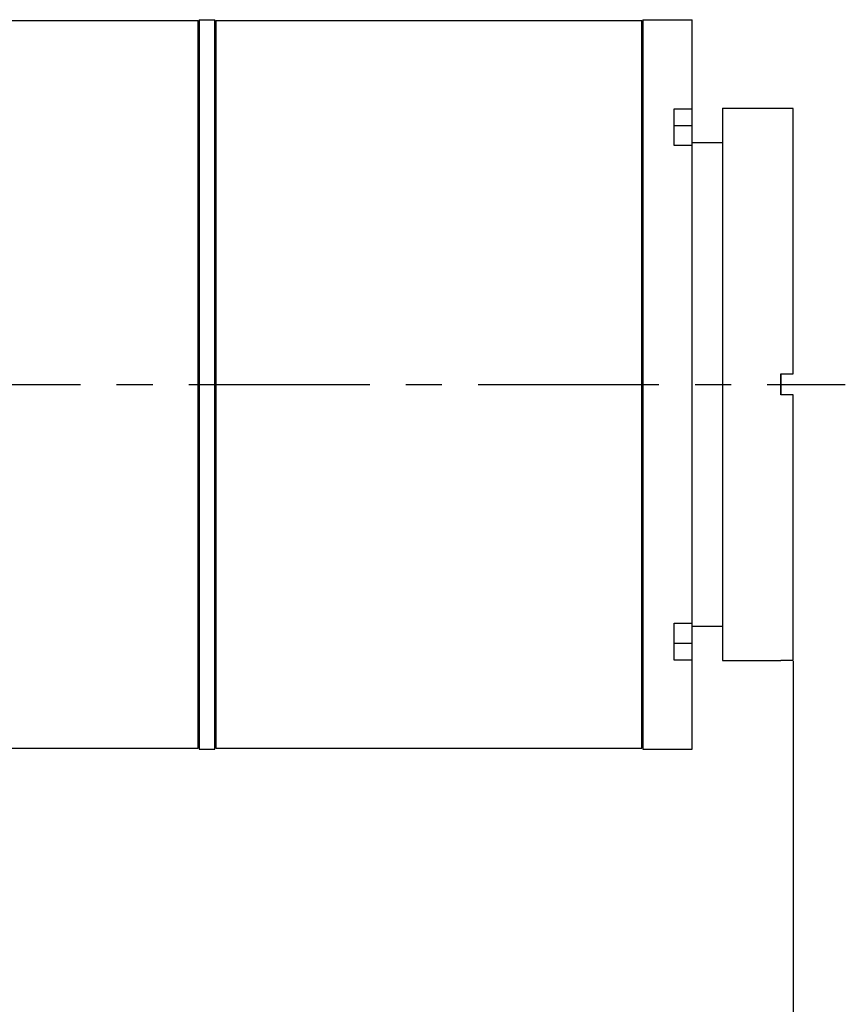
# Model space of a CAD drawing. Header units: millimetres. Extents: x 3925 to 5043, y -86 to 778.
# Tile 36 of 45: x 4484 to 4563, y 514 to 609. Entities that reach past the tile are written whole.
import ezdxf

# ---------------------------------------------------------------- set-up
doc = ezdxf.new("R2010")
doc.units = ezdxf.units.MM
doc.header["$LTSCALE"] = 46.255
doc.header["$PDMODE"] = 3
doc.header["$PDSIZE"] = 1
doc.linetypes.add('CENTER', pattern=[0.6, 0.375, -0.075, 0.075, -0.075])
doc.layers.get('0').update_dxf_attribs({"linetype": 'CONTINUOUS'})
doc.layers.get('Defpoints').update_dxf_attribs({"linetype": 'CONTINUOUS'})
doc.layers.add('PJ-LENS-B10SDXF_CONTINUOUS_LINE', color=7, linetype='CONTINUOUS')
doc.styles.add('SLDTEXTSTYLE0', font='arialbd.ttf', dxfattribs={"height": 5.5})
doc.styles.add('SLDTEXTSTYLE2', font='arial.ttf')
doc.dimstyles.new('SLDDIMSTYLE1', dxfattribs={"dimtxt": 5.650301, "dimasz": 4.572, "dimexe": 0, "dimexo": 0.0625, "dimgap": 1.412575, "dimtad": 0, "dimtih": 1, "dimtoh": 1, "dimlfac": 3.5, "dimrnd": 1e-09, "dimzin": 4, "dimdsep": 46, "dimtxsty": 'SLDTEXTSTYLE0', "dimsah": 1, "dimcen": 0.09, "dimadec": 0, "dimazin": 1, "dimtol": 1, "dimtp": 0.8, "dimtm": 0.8, "dimtfac": 1, "dimtdec": 1, "dimtofl": 0, "dimtmove": 0, "dimatfit": 3, "dimfxl": 1, "dimfrac": 2, "dimtolj": 1, "dimarcsym": 0})

# ---------------------------------------------------------------- blocks, each defined once
blk = doc.blocks.new('*D66')
at = {"color": 0, "linetype": 'Continuous', "lineweight": -2}
for p, q in [((4558.379, 546.992), (4558.379, 449.24)), ((4332.927, 491.573), (4332.927, 449.24)), ((4337.927, 449.24), (4553.379, 449.24))]:
    blk.add_line(p, q, dxfattribs=at)
at = {"color": 0, "linetype": 'Continuous'}
for points in [[(4337.927, 450.073), (4337.927, 448.407), (4332.927, 449.24)], [(4553.379, 450.073), (4553.379, 448.407), (4558.379, 449.24)]]:
    blk.add_solid(points, dxfattribs=at)
at = {"layer": 'Defpoints', "color": 0, "linetype": 'Continuous'}
for p in [(4558.379, 547.054), (4332.927, 491.635), (4558.379, 449.24)]:
    blk.add_point(p, dxfattribs=at)
at = {"color": 0, "linetype": 'Continuous', "lineweight": 0, "insert": (4445.653, 453.857), "char_height": 5, "attachment_point": 5, "style": 'SLDTEXTSTYLE2'}
blk.add_mtext('\\A1;225.45 [8.88]', dxfattribs=at)

msp = doc.modelspace()

# ---------------------------------------------------------------- linework, layer by layer
at = {"color": 4, "linetype": 'CENTER'}
msp.add_line((4306.115, 573.517), (4563.379, 573.517), dxfattribs=at)
at = {"layer": 'PJ-LENS-B10SDXF_CONTINUOUS_LINE', "color": 7, "linetype": 'Continuous'}
for p, q in [((4501.359, 608.535), (4502.859, 608.535)), ((4501.359, 608.535), (4501.359, 538.535)), ((4502.859, 538.535), (4502.859, 608.535)), ((4543.959, 608.535), (4548.676, 608.535)), ((4543.959, 608.535), (4543.959, 538.535)), ((4548.676, 538.535), (4548.676, 608.535)), ((4482.299, 608.455), (4501.259, 608.455)), ((4501.259, 538.615), (4501.259, 608.455)), ((4501.259, 607.831), (4501.299, 607.835)), ((4501.299, 607.835), (4501.359, 607.835)), ((4502.959, 608.455), (4543.859, 608.455)), ((4502.959, 608.455), (4502.959, 538.615)), ((4543.859, 538.615), (4543.859, 608.455)), ((4543.859, 607.835), (4543.959, 607.835)), ((4502.959, 605.235), (4502.859, 605.235)), ((4546.959, 599.989), (4548.676, 599.989)), ((4546.959, 596.453), (4546.959, 599.989)), ((4551.579, 600.035), (4557.179, 600.035)), ((4551.579, 600.035), (4551.579, 547.035)), ((4557.179, 600.016), (4557.179, 600.035)), ((4558.379, 600.016), (4557.179, 600.016)), ((4558.379, 574.535), (4558.379, 600.016)), ((4548.676, 598.355), (4546.959, 598.355)), ((4548.676, 596.453), (4546.959, 596.453)), ((4548.676, 596.735), (4551.579, 596.735)), ((4557.179, 574.535), (4558.379, 574.535)), ((4557.179, 572.535), (4557.179, 574.535)), ((4558.379, 572.535), (4557.179, 572.535)), ((4558.379, 547.054), (4558.379, 572.535)), ((4546.959, 550.618), (4548.676, 550.618)), ((4546.959, 547.082), (4546.959, 550.618)), ((4548.676, 550.335), (4551.579, 550.335)), ((4546.959, 548.716), (4548.676, 548.716)), ((4548.676, 547.082), (4546.959, 547.082)), ((4551.579, 547.035), (4557.179, 547.035)), ((4558.379, 547.054), (4557.179, 547.054)), ((4557.179, 547.035), (4557.179, 547.054)), ((4482.299, 538.615), (4501.259, 538.615)), ((4501.259, 539.235), (4501.359, 539.235)), ((4502.859, 539.235), (4502.959, 539.235)), ((4502.959, 538.615), (4543.859, 538.615)), ((4543.859, 539.235), (4543.959, 539.235)), ((4501.359, 538.535), (4502.859, 538.535)), ((4543.959, 538.535), (4548.676, 538.535))]:
    msp.add_line(p, q, dxfattribs=at)
for points in [[(4502.959, 597.231), (4502.904, 597.416), (4502.87, 597.602), (4502.859, 597.789)], [(4501.259, 556.864), (4501.295, 556.545), (4501.299, 556.385)], [(4501.299, 556.385), (4501.295, 556.226), (4501.259, 555.911)], [(4502.959, 540.21), (4502.904, 540.272), (4502.87, 540.337), (4502.859, 540.404)]]:
    msp.add_lwpolyline(points, dxfattribs=at)
msp.add_arc((4408.229, 573.535), 149, 359.61511, 0.38489, dxfattribs=at)

# ---------------------------------------------------------------- dimensions: what is measured, and where the dimension line sits
at = {"color": 2, "linetype": 'Continuous', "lineweight": 0}
dim = msp.add_linear_dim(base=(4558.379, 449.24), p1=(4332.927, 491.635), p2=(4558.379, 547.054), dimstyle='SLDDIMSTYLE1', override={"dimtxt": 5, "dimasz": 5, "dimtad": 1, "dimtih": 0, "dimlfac": 1, "dimtxsty": 'SLDTEXTSTYLE2', "dimtol": 0, "dimtp": 0.6, "dimtm": 0.6}, dxfattribs=at)
dim.commit()
dim.dimension.update_dxf_attribs({"geometry": '*D66', "text_midpoint": (4445.653, 449.24), "dimtype": 160})

doc.saveas('drawing.dxf')
